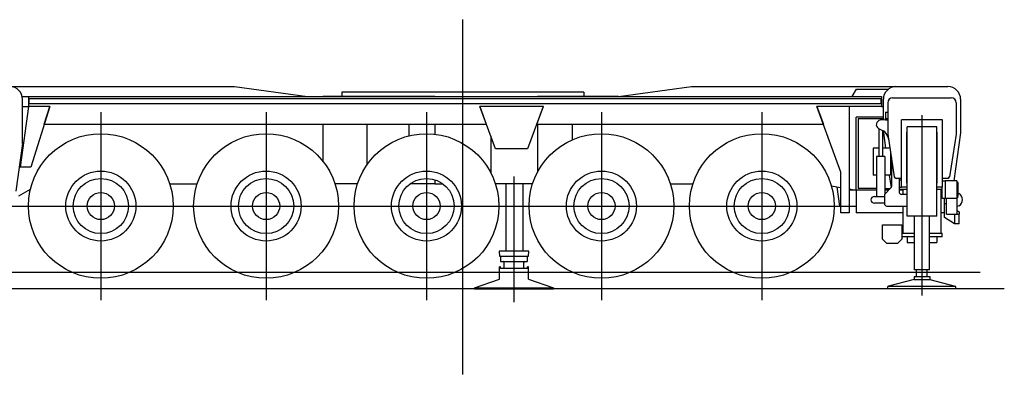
# Model space of a CAD drawing. Extents: x 1292 to 96515, y -55444 to 58338.
# Tile 31 of 80: x 22207 to 32336, y -55444 to -51790. Entities that reach past the tile are written whole.
import ezdxf

# ---------------------------------------------------------------- set-up
doc = ezdxf.new("R2010")
doc.units = 0
doc.header["$PDMODE"] = 35
doc.layers.get('0').update_dxf_attribs({"linetype": 'CONTINUOUS'})

msp = doc.modelspace()

# ---------------------------------------------------------------- linework, layer by layer
at = {"color": 104, "linetype": 'Continuous'}
for p, q in [((26766.39, -55444.13), (26766.39, -51789.66)), ((20355.39, -52479.87), (24415.69, -52479.87)), ((24415.69, -52479.87), (25167.29, -52579.87)), ((25520.89, -52537.87), (25520.89, -52579.87)), ((28011.89, -52537.87), (25520.89, -52537.87)), ((28011.89, -52537.87), (28011.89, -52579.87)), ((28365.49, -52579.87), (29117.09, -52479.87)), ((29117.09, -52479.87), (31756.39, -52479.87)), ((30771.89, -52582.87), (30816.39, -52505.87)), ((30816.39, -52505.87), (31143.39, -52505.87)), ((22233.55, -52582.87), (22297.39, -52582.87)), ((22236.39, -53066.17), (22236.39, -52609.87)), ((22297.39, -52582.87), (31071.39, -52582.87)), ((22297.39, -52582.87), (22297.39, -52682.87)), ((22301.59, -52603.37), (22301.59, -52658.37)), ((22301.59, -52603.37), (31067.39, -52603.37)), ((31067.39, -52658.37), (22301.59, -52658.37)), ((25167.29, -52579.87), (25323.79, -52579.87)), ((25776.39, -52579.87), (25323.79, -52579.87)), ((25323.79, -52579.87), (25323.79, -52582.87)), ((26211.39, -52579.87), (25776.39, -52579.87)), ((25776.39, -52579.87), (25776.39, -52582.87)), ((26476.39, -52579.87), (26211.39, -52579.87)), ((26211.39, -52579.87), (26211.39, -52582.87)), ((26476.39, -52579.87), (26766.39, -52579.87)), ((26476.39, -52579.87), (26476.39, -52582.87)), ((26766.39, -52579.87), (27053.39, -52579.87)), ((27053.39, -52579.87), (27533.49, -52579.87)), ((27053.39, -52579.87), (27053.39, -52582.87)), ((27891.89, -52579.87), (27533.49, -52579.87)), ((27533.49, -52579.87), (27533.49, -52582.87)), ((28365.49, -52579.87), (27891.89, -52579.87)), ((27891.89, -52579.87), (27891.89, -52582.87)), ((31067.39, -52658.37), (31067.39, -52603.37)), ((31071.39, -52582.87), (31071.39, -52682.87)), ((31091.39, -52823.03), (31091.39, -52609.87)), ((31886.39, -52609.87), (31886.39, -52956.17)), ((22298.29, -52682.87), (22210.39, -53309.87)), ((22236.39, -52682.87), (22297.39, -52682.87)), ((22517.89, -52682.87), (22297.39, -52682.87)), ((22517.89, -52682.87), (22320.99, -53309.87)), ((22459.79, -52867.87), (22517.89, -52682.87)), ((23041.39, -52741.37), (23041.39, -54678.37)), ((24741.39, -52741.37), (24741.39, -54678.37)), ((26391.39, -52741.37), (26391.39, -54678.37)), ((26939.09, -52682.87), (27006.39, -52867.87)), ((27593.69, -52682.87), (26939.09, -52682.87)), ((27102.39, -53121.87), (26939.09, -52682.87)), ((27593.59, -52682.87), (27430.39, -53121.87)), ((27526.39, -52867.87), (27593.69, -52682.87)), ((28191.39, -52741.37), (28191.39, -54678.37)), ((29841.39, -52741.37), (29841.39, -54678.37)), ((31071.39, -52682.87), (30408.09, -52682.87)), ((30408.09, -52682.87), (30475.39, -52867.87)), ((30654.89, -53360.97), (30408.09, -52682.87)), ((30741.39, -52682.87), (30741.39, -53779.87)), ((31071.39, -52682.87), (31091.39, -52682.87)), ((22459.79, -52867.87), (27006.39, -52867.87)), ((25323.79, -52867.87), (25323.79, -53245.29)), ((25776.39, -52867.87), (25776.39, -53289.4)), ((26211.39, -52867.87), (26211.39, -52986.94)), ((26476.39, -52867.87), (26476.39, -52969.74)), ((27526.39, -52867.87), (30475.39, -52867.87)), ((27533.49, -52844.54), (27533.49, -52848.35)), ((27533.49, -52867.87), (27533.49, -53360.31)), ((27891.89, -52867.87), (27891.89, -53027.73)), ((30811.39, -53545.37), (30811.39, -52794.87)), ((31091.39, -52794.87), (30811.39, -52794.87)), ((30831.39, -52809.87), (30831.39, -53529.87)), ((31091.39, -52809.87), (30831.39, -52809.87)), ((31091.39, -52956.17), (31091.39, -52936.83)), ((31091.39, -52956.17), (31113.63, -53113.27)), ((31886.39, -52956.17), (31816.36, -53450.87)), ((22236.39, -53066.17), (22166.84, -53557.87)), ((27053.39, -52990.15), (27053.39, -53368.14)), ((27430.39, -53121.87), (27102.39, -53121.87)), ((22320.99, -53309.87), (22210.39, -53309.87)), ((30654.89, -53779.87), (30654.89, -53360.97)), ((23750, -53479.87), (24032.78, -53479.87)), ((25682.78, -53479.87), (25450, -53479.87)), ((26476.39, -53479.87), (26224.79, -53479.87)), ((26476.39, -53438.89), (26476.39, -53479.87)), ((26476.39, -53479.87), (26557.99, -53479.87)), ((27482.78, -53479.87), (27100, -53479.87)), ((28900, -53479.87), (29132.78, -53479.87)), ((31153, -53391.47), (31171.18, -53519.84)), ((31276.39, -53425.87), (31276.39, -53444.87)), ((31701.39, -53450.87), (31701.39, -53425.87)), ((31855.89, -53461.87), (31846.39, -53461.87)), ((31855.89, -53461.87), (31855.89, -53623.87)), ((31855.89, -53466.87), (31856.39, -53466.87)), ((31856.39, -53466.87), (31856.39, -53606.87)), ((22196.39, -53603.73), (22317.21, -53534.95)), ((30556.41, -53500.68), (30654.89, -53517.75)), ((30613.2, -53510.52), (30641.89, -53709.87)), ((30741.39, -53532.74), (30811.39, -53544.87)), ((30811.39, -53545.37), (30741.39, -53545.37)), ((31021.39, -53545.37), (30811.39, -53545.37)), ((30811.39, -53545.37), (30811.39, -53779.37)), ((31021.39, -53529.87), (30831.39, -53529.87)), ((31106.39, -53529.87), (31162.89, -53529.87)), ((31147.39, -53545.37), (31106.39, -53545.37)), ((31290.89, -53545.37), (31253.89, -53545.37)), ((31696.89, -53545.37), (31686.89, -53545.37)), ((31856.39, -53576.69), (31867.33, -53582.08)), ((31721.39, -53779.37), (31721.39, -53630.87)), ((31721.39, -53678.87), (31741.89, -53691.09)), ((31741.89, -53793.87), (31741.89, -53630.87)), ((31855.89, -53623.87), (31846.39, -53623.87)), ((31851.39, -53793.87), (31851.39, -53623.87)), ((31855.89, -53606.87), (31856.39, -53606.87)), ((22072.89, -53709.87), (30809.89, -53709.87)), ((30741.39, -53779.87), (30654.89, -53779.87)), ((31290.89, -53779.37), (30811.39, -53779.37)), ((31721.39, -53779.37), (31686.89, -53779.37)), ((31721.39, -53828.87), (31721.39, -53779.37)), ((31867.33, -53707.66), (31851.39, -53715.52)), ((31851.39, -53756.35), (31871.89, -53768.57)), ((31871.89, -53768.57), (31871.89, -53793.87)), ((31821.89, -53893.87), (31721.39, -53828.87)), ((31741.89, -53793.87), (31821.89, -53793.87)), ((31821.89, -53793.87), (31821.89, -53893.87)), ((31821.89, -53793.87), (31871.89, -53793.87)), ((31871.89, -53893.87), (31871.89, -53793.87)), ((31871.89, -53893.87), (31821.89, -53893.87)), ((32087.18, -54394.87), (15986.92, -54394.87)), ((32335.9, -54562.87), (15648.35, -54562.87))]:
    msp.add_line(p, q, dxfattribs=at)
at = {"color": 130, "linetype": 'Continuous'}
for p, q in [((31136.89, -52645.87), (31136.89, -52970.87)), ((31186.89, -52595.87), (31790.89, -52595.87)), ((31840.89, -52645.87), (31840.89, -52970.87)), ((31113.89, -52743.87), (31136.89, -52743.87)), ((31113.89, -52743.87), (31113.89, -52808.87)), ((31113.89, -52820.87), (31059.59, -52826.08)), ((31113.89, -52808.87), (31136.89, -52808.87)), ((31113.89, -52820.87), (31113.89, -52808.87)), ((31113.89, -52820.87), (31136.89, -52820.87)), ((31698.89, -52820.87), (31278.89, -52820.87)), ((31278.89, -53514.87), (31278.89, -52820.87)), ((31698.89, -53514.87), (31698.89, -52820.87)), ((31042.57, -52910.5), (31088.51, -52935.22)), ((31046.39, -52912.56), (31046.39, -53199.87)), ((31081.39, -52931.39), (31081.39, -53199.87)), ((31136.89, -52970.87), (31204.28, -53408.91)), ((31331.39, -52947.47), (31331.39, -53474.87)), ((31331.39, -52947.47), (31336.79, -52947.47)), ((31336.79, -53812.87), (31336.79, -52894.87)), ((31640.99, -52894.87), (31336.79, -52894.87)), ((31640.99, -53812.87), (31640.99, -52894.87)), ((31640.99, -52947.47), (31646.39, -52947.47)), ((31646.39, -53474.87), (31646.39, -52947.47)), ((31840.89, -52970.87), (31773.5, -53408.91)), ((31137.94, -52998.23), (31145.73, -53028.33)), ((30987.29, -53113.27), (30987.29, -53391.47)), ((30993.89, -53113.27), (30987.29, -53113.27)), ((31046.39, -53113.27), (30993.89, -53113.27)), ((31158.8, -53113.27), (31081.39, -53113.27)), ((31163.89, -53146.38), (31163.89, -53391.47)), ((31106.39, -53199.87), (31021.39, -53199.87)), ((31021.39, -53199.87), (31021.39, -53610.87)), ((31106.39, -53199.87), (31106.39, -53586.92)), ((31173.89, -53211.37), (31173.89, -53508.52)), ((30993.89, -53391.47), (30987.29, -53391.47)), ((31021.39, -53391.47), (30993.89, -53391.47)), ((31163.89, -53391.47), (31106.39, -53391.47)), ((31278.89, -53425.87), (31224.05, -53425.87)), ((31253.89, -53425.87), (31253.89, -53564.87)), ((31276.39, -53444.87), (31253.89, -53444.87)), ((31276.39, -53444.87), (31276.39, -53514.87)), ((31336.79, -53474.87), (31331.39, -53474.87)), ((31646.39, -53474.87), (31640.99, -53474.87)), ((31753.73, -53425.87), (31698.89, -53425.87)), ((31698.89, -53450.87), (31726.39, -53450.87)), ((31846.39, -53450.87), (31726.39, -53450.87)), ((31726.39, -53450.87), (31726.39, -53630.87)), ((31846.39, -53450.87), (31846.39, -53630.87)), ((31109.21, -53583.55), (31166.57, -53526.19)), ((31253.89, -53514.87), (31278.89, -53514.87)), ((31336.79, -53539.87), (31253.89, -53539.87)), ((31336.79, -53514.87), (31278.89, -53514.87)), ((31290.89, -53539.87), (31290.89, -53589.87)), ((31698.89, -53514.87), (31640.99, -53514.87)), ((31696.89, -53539.87), (31640.99, -53539.87)), ((31686.89, -53989.87), (31686.89, -53539.87)), ((31696.89, -53630.87), (31696.89, -53514.87)), ((30998.89, -53610.87), (31101.89, -53610.87)), ((31101.89, -53680.87), (30998.89, -53680.87)), ((31101.89, -53601.23), (31101.89, -53684.87)), ((31336.79, -53589.87), (31278.89, -53589.87)), ((31726.39, -53630.87), (31696.89, -53630.87)), ((31846.39, -53630.87), (31726.39, -53630.87)), ((31126.89, -53709.87), (31336.79, -53709.87)), ((31290.89, -53709.87), (31290.89, -53989.87)), ((31640.99, -53812.87), (31336.79, -53812.87)), ((31412.39, -54368.87), (31412.39, -53812.87)), ((31565.39, -54368.87), (31565.39, -53812.87)), ((31083.89, -53904.87), (31280.89, -53904.87)), ((31083.89, -54051.87), (31083.89, -53904.87)), ((31280.89, -53904.87), (31280.89, -54051.87)), ((31083.89, -54051.87), (31126.89, -54094.87)), ((31280.89, -54051.87), (31237.89, -54094.87)), ((31280.89, -53989.87), (31412.39, -53989.87)), ((31412.39, -54026.87), (31280.89, -54026.87)), ((31335.89, -54026.87), (31335.89, -54086.87)), ((31335.89, -54086.87), (31412.39, -54086.87)), ((31565.39, -53989.87), (31696.89, -53989.87)), ((31696.89, -54026.87), (31565.39, -54026.87)), ((31565.39, -54086.87), (31641.89, -54086.87)), ((31641.89, -54026.87), (31641.89, -54086.87)), ((31696.89, -54026.87), (31696.89, -53989.87)), ((31237.89, -54094.87), (31126.89, -54094.87)), ((31565.39, -54368.87), (31412.39, -54368.87))]:
    msp.add_line(p, q, dxfattribs=at)
at = {"color": 4, "linetype": 'Continuous'}
for p, q in [((31488.79, -52772.3), (31488.79, -54630.51)), ((27211.39, -54174.87), (27211.39, -53479.87)), ((27291.39, -53406.87), (27291.39, -54699)), ((27381.39, -53479.87), (27381.39, -54174.87)), ((27139.59, -54174.87), (27142.19, -54224.87)), ((27443.19, -54174.87), (27139.59, -54174.87)), ((27440.49, -54224.87), (27443.19, -54174.87)), ((27142.19, -54224.87), (27440.49, -54224.87)), ((27151.39, -54224.87), (27151.39, -54277.87)), ((27151.39, -54277.87), (27154.29, -54282.87)), ((27154.29, -54282.87), (27428.49, -54282.87)), ((27428.49, -54282.87), (27431.39, -54277.87)), ((27431.39, -54277.87), (27431.39, -54224.87)), ((27151.39, -54337.87), (27141.39, -54337.87)), ((27141.39, -54463.49), (27141.39, -54337.87)), ((27151.39, -54352.87), (27151.39, -54337.87)), ((27431.39, -54352.87), (27151.39, -54352.87)), ((27191.39, -54352.87), (27191.39, -54292.87)), ((27391.39, -54352.87), (27391.39, -54292.87)), ((27431.39, -54352.87), (27431.39, -54337.87)), ((27441.39, -54337.87), (27431.39, -54337.87)), ((27441.39, -54463.48), (27441.39, -54337.87)), ((31433.89, -54436.87), (31433.89, -54368.87)), ((31543.89, -54436.87), (31543.89, -54368.87)), ((26883.85, -54552.87), (27141.39, -54463.49)), ((27441.39, -54463.48), (27699.07, -54552.87)), ((31406.99, -54465.89), (31145.99, -54534.89)), ((31406.99, -54436.87), (31406.99, -54465.89)), ((31406.99, -54436.87), (31570.79, -54436.87)), ((31406.99, -54465.89), (31570.79, -54465.89)), ((31570.79, -54436.87), (31570.79, -54465.89)), ((31570.79, -54465.89), (31831.79, -54534.89)), ((26883.85, -54552.87), (26883.85, -54562.87)), ((26883.85, -54552.87), (27699.07, -54552.87)), ((26883.85, -54562.87), (27699.07, -54562.87)), ((27699.07, -54552.87), (27699.07, -54562.87)), ((31138.79, -54562.87), (31138.79, -54539.87)), ((31838.79, -54539.87), (31138.79, -54539.87)), ((31838.79, -54562.87), (31138.79, -54562.87)), ((31145.99, -54539.61), (31145.99, -54534.89)), ((31831.79, -54539.61), (31831.79, -54534.89)), ((31838.79, -54562.87), (31838.79, -54539.87))]:
    msp.add_line(p, q, dxfattribs=at)
at = {"color": 104, "linetype": 'Continuous'}
for centre, radius in [((23041.39, -53709.87), 745), ((24741.39, -53709.87), 745), ((26391.39, -53709.87), 745), ((28191.39, -53709.87), 745), ((29841.39, -53709.87), 745), ((23041.39, -53709.87), 360.5), ((24741.39, -53709.87), 360.5), ((26391.39, -53709.87), 360.5), ((28191.39, -53709.87), 360.5), ((29841.39, -53709.87), 360.5), ((23041.39, -53709.87), 284), ((24741.39, -53709.87), 284), ((26391.39, -53709.87), 284), ((28191.39, -53709.87), 284), ((29841.39, -53709.87), 284), ((23041.39, -53709.87), 140), ((24741.39, -53709.87), 140), ((26391.39, -53709.87), 140), ((28191.39, -53709.87), 140), ((29841.39, -53709.87), 140)]:
    msp.add_circle(centre, radius, dxfattribs=at)
for centre, radius, start, end in [((22106.39, -52609.87), 130, 0, 90), ((30776.39, -52609.87), 130, 90, 90.139005), ((31221.39, -52609.87), 130, 90, 180), ((31311.39, -52609.87), 130, 89.84179, 90), ((31756.39, -52609.87), 130, 0, 90), ((31836.39, -53644.87), 70, 296.234824, 63.765176)]:
    msp.add_arc(centre, radius, start, end, dxfattribs=at)
at = {"color": 130, "linetype": 'Continuous'}
for centre, radius, start, end in [((31186.89, -52645.87), 50, 90, 180), ((31790.89, -52645.87), 50, 0, 90), ((31063.89, -52870.87), 45, 95.476392, 241.716144), ((31041.13, -53023.28), 100, 14.508601, 61.716144), ((31224.05, -53405.87), 20, 188.746162, 270), ((31753.73, -53405.87), 20, 270, 351.253838), ((31126.89, -53601.23), 25, 135, 180), ((31148.89, -53508.52), 25, 315, 0), ((31278.89, -53564.87), 25, 180, 270), ((30998.89, -53645.87), 35, 90, 270), ((31126.89, -53684.87), 25, 180, 270)]:
    msp.add_arc(centre, radius, start, end, dxfattribs=at)
at = {"color": 4, "linetype": 'Continuous'}
for centre, start, end in [((27181.39, -54292.87), 0, 90), ((27401.39, -54292.87), 90, 180)]:
    msp.add_arc(centre, 10, start, end, dxfattribs=at)
at = {"color": 20, "linetype": 'Continuous'}
for p in [(26766.39, -52537.87), (26766.39, -54394.87)]:
    msp.add_point(p, dxfattribs=at)

doc.saveas('drawing.dxf')
